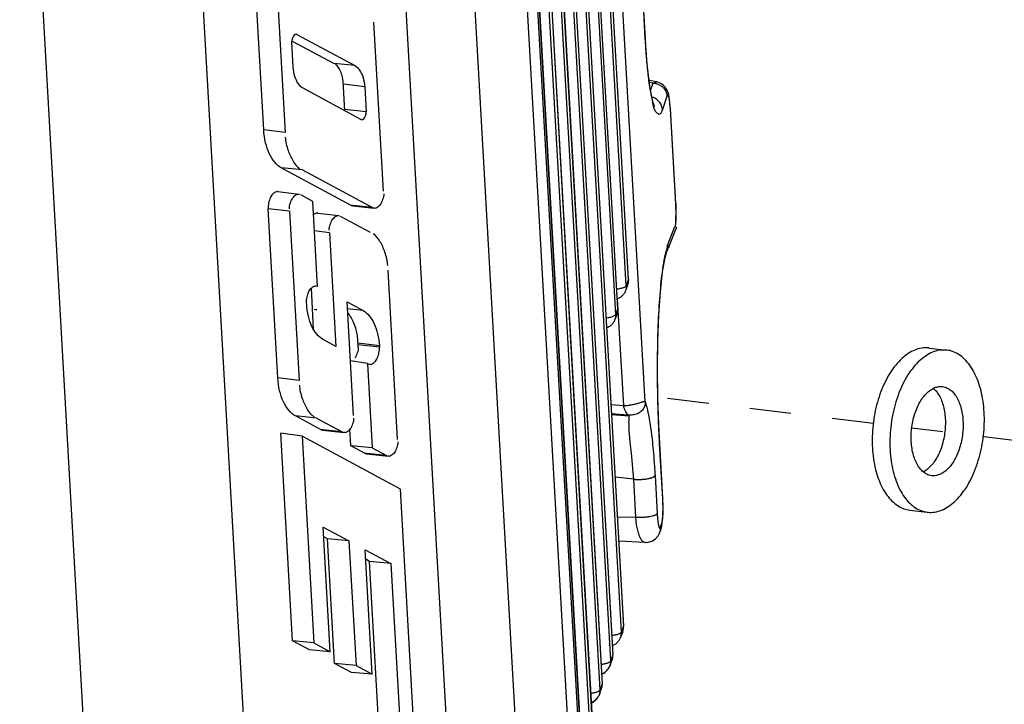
# Model space of a CAD drawing. Header units: inches. Extents: x -4 to 262, y 56 to 231.
# Tile 118 of 162: x 129.3 to 132.15, y 158.17 to 160.15. Entities that reach past the tile are written whole.
import ezdxf

# ---------------------------------------------------------------- set-up
doc = ezdxf.new("R2010")
doc.units = ezdxf.units.IN
doc.header["$LTSCALE"] = 1.2
doc.header["$MEASUREMENT"] = 0
doc.linetypes.add('DASHED', pattern=[0.2, 0.1, -0.1])
doc.layers.get('0').update_dxf_attribs({"linetype": 'CONTINUOUS'})
for name, color, linetype in [('02___PRT_ALL_AXES', 7, 'CONTINUOUS'), ('6_ALL_SURFS', 7, 'CONTINUOUS'), ('7_ALL_FEATURES', 7, 'CONTINUOUS')]:
    doc.layers.add(name, color=color, linetype=linetype)

msp = doc.modelspace()

# ---------------------------------------------------------------- linework, layer by layer
at = {"color": 7, "linetype": 'Continuous'}
for p, q in [((130.2988, 162.2099), (130.568, 157.4651)), ((129.9952, 157.2349), (129.726, 161.9797)), ((130.5178, 161.875), (130.7323, 158.0933)), ((129.51, 157.6021), (129.2954, 161.3837)), ((131.1959, 159.617), (131.1964, 159.6061)), ((131.1964, 159.6061), (131.1966, 159.594)), ((131.1718, 159.4959), (131.1937, 159.5508)), ((131.1684, 159.4797), (131.1687, 159.4804)), ((131.1687, 159.4804), (131.1712, 159.4885)), ((131.1712, 159.4885), (131.1721, 159.4911)), ((131.172, 159.4918), (131.1718, 159.4959)), ((131.1721, 159.4901), (131.172, 159.4918)), ((131.1721, 159.4882), (131.1721, 159.4901)), ((131.1757, 159.4907), (131.1747, 159.4893)), ((131.144, 159.2149), (131.1443, 159.2301)), ((131.1432, 159.1283), (131.1432, 159.1497)), ((131.1442, 159.0481), (131.144, 159.0612))]:
    msp.add_line(p, q, dxfattribs=at)
at = {"color": 4, "linetype": 'DASHED'}
for p, q in [((131.7681, 158.981), (131.1443, 159.0567)), ((132.2075, 158.9278), (131.8797, 158.9675))]:
    msp.add_line(p, q, dxfattribs=at)
at = {"color": 7, "linetype": 'Continuous'}
for points, start_tangent, end_tangent in [([(131.1966, 159.594), (131.1966, 159.5814), (131.1961, 159.569), (131.1951, 159.5579), (131.1941, 159.5508)], (0.008155, -0.999967), (-0.173568, -0.984822)), ([(131.1937, 159.5508), (131.1962, 159.5501), (131.1976, 159.5482), (131.1977, 159.5459), (131.1976, 159.5456)], (0.999536, 0.030473), (-0.370659, -0.928769)), ([(131.1443, 159.2301), (131.1464, 159.2875), (131.1523, 159.374), (131.161, 159.4447), (131.1684, 159.4797)], (0.026329, 0.999653), (0.273092, 0.961988)), ([(131.1709, 159.4799), (131.1715, 159.4815), (131.1731, 159.488)], (0.368606, 0.929586), (0.156688, 0.987648)), ([(131.1718, 159.4959), (131.1743, 159.4952), (131.1757, 159.4933), (131.1758, 159.491), (131.1757, 159.4907)], (0.999536, 0.030473), (-0.368823, -0.929499)), ([(131.1747, 159.4893), (131.1745, 159.4891), (131.1721, 159.4882)], (-0.741533, -0.670917), (-0.999898, 0.014259)), ([(131.1432, 159.1497), (131.1436, 159.1925), (131.144, 159.2149)], (0.002956, 0.999996), (0.021489, 0.999769)), ([(131.144, 159.0612), (131.1434, 159.0943), (131.1432, 159.1283)], (-0.019834, 0.999803), (-0.002747, 0.999996)), ([(131.1493, 158.9222), (131.1456, 159.0022), (131.1442, 159.0481)], (-0.060616, 0.998161), (-0.02307, 0.999734))]:
    msp.add_spline(points, degree=3, dxfattribs=dict(at, start_tangent=start_tangent, end_tangent=end_tangent))
at = {"layer": '02___PRT_ALL_AXES', "color": 7, "linetype": 'Continuous'}
for p, q in [((131.9303, 159.1993), (131.9816, 159.1931)), ((131.8734, 158.7303), (131.9248, 158.7241))]:
    msp.add_line(p, q, dxfattribs=at)
for points, start_tangent, end_tangent in [([(131.9303, 159.1993), (131.9278, 159.1996), (131.9084, 159.1989), (131.8889, 159.1934), (131.8696, 159.1833), (131.851, 159.1687), (131.8335, 159.15), (131.8173, 159.1275), (131.8028, 159.1017), (131.7904, 159.0731), (131.7802, 159.0423), (131.7725, 159.01), (131.7675, 158.9767), (131.7652, 158.9431), (131.7656, 158.9101)], (-0.992693, 0.120666), (0.056642, -0.998395)), ([(131.9816, 159.1931), (131.9791, 159.1933), (131.9597, 159.1926), (131.9402, 159.1872), (131.921, 159.1771), (131.9024, 159.1625), (131.8848, 159.1438), (131.8686, 159.1213), (131.8542, 159.0955), (131.8417, 159.0669), (131.8316, 159.0361), (131.8239, 159.0037), (131.8188, 158.9705), (131.8165, 158.9369), (131.817, 158.9038)], (-0.992693, 0.120666), (0.056642, -0.998395)), ([(132.0894, 159.0133), (132.0862, 159.0453), (132.0803, 159.0755), (132.0717, 159.1033), (132.0608, 159.1282), (132.0477, 159.1497), (132.0326, 159.1672), (132.0159, 159.1805), (131.998, 159.1893), (131.9816, 159.1931)], (-0.056642, 0.998395), (-0.992693, 0.120666)), ([(131.8783, 158.9285), (131.8781, 158.9496), (131.88, 158.9709), (131.8839, 158.9919), (131.8897, 159.012), (131.8972, 159.0307), (131.9062, 159.0474), (131.9166, 159.0616), (131.9279, 159.0731), (131.9399, 159.0814), (131.9419, 159.0824)], (-0.056642, 0.998395), (0.894944, 0.446178)), ([(131.9419, 159.0824), (131.9523, 159.0864), (131.9647, 159.0879), (131.9688, 159.0876)], (0.894944, 0.446178), (0.992674, -0.120826)), ([(131.9422, 159.0825), (131.9474, 159.0777), (131.9566, 159.0658), (131.9644, 159.0511), (131.9704, 159.0341), (131.9746, 159.0152), (131.9768, 158.9949)], (0.765181, -0.643815), (0.056642, -0.998395)), ([(131.9688, 159.0876), (131.9768, 159.0858), (131.9882, 159.0803), (131.9987, 159.0715), (132.0079, 159.0596), (132.0157, 159.0449), (132.0217, 159.0279), (132.0259, 159.009), (132.0281, 158.9887)], (0.992674, -0.120826), (0.056642, -0.998395)), ([(131.9768, 158.9949), (131.9769, 158.9738), (131.975, 158.9525), (131.9711, 158.9314), (131.9654, 158.9113), (131.9578, 158.8927), (131.9488, 158.876), (131.9385, 158.8618), (131.9272, 158.8503), (131.9151, 158.842), (131.9132, 158.841)], (0.056642, -0.998395), (-0.894944, -0.446178)), ([(131.9248, 158.7241), (131.9273, 158.7238), (131.9466, 158.7245), (131.9662, 158.73), (131.9854, 158.7401), (132.004, 158.7547), (132.0216, 158.7734), (132.0378, 158.7959), (132.0522, 158.8217), (132.0646, 158.8503), (132.0748, 158.881), (132.0825, 158.9134), (132.0876, 158.9467), (132.0899, 158.9802), (132.0894, 159.0133)], (0.992693, -0.120666), (-0.056642, 0.998395)), ([(132.0281, 158.9887), (132.0283, 158.9676), (132.0264, 158.9462), (132.0225, 158.9252), (132.0167, 158.9051), (132.0092, 158.8865), (132.0002, 158.8698), (131.9898, 158.8555), (131.9785, 158.8441), (131.9665, 158.8358), (131.9541, 158.8308), (131.9417, 158.8293), (131.9376, 158.8296)], (0.056642, -0.998395), (-0.992674, 0.120826)), ([(131.7656, 158.9101), (131.7688, 158.8781), (131.7748, 158.8479), (131.7833, 158.82), (131.7943, 158.7952), (131.8074, 158.7737), (131.8224, 158.7562), (131.8391, 158.7429), (131.8571, 158.7341), (131.8734, 158.7303)], (0.056642, -0.998395), (0.992693, -0.120666)), ([(131.9128, 158.8409), (131.9077, 158.8457), (131.8984, 158.8576), (131.8907, 158.8723), (131.8846, 158.8893), (131.8805, 158.9082), (131.8783, 158.9285)], (-0.765181, 0.643815), (-0.056642, 0.998395)), ([(131.817, 158.9038), (131.8202, 158.8719), (131.8261, 158.8416), (131.8347, 158.8138), (131.8456, 158.7889), (131.8587, 158.7675), (131.8738, 158.75), (131.8905, 158.7367), (131.9084, 158.7279), (131.9248, 158.7241)], (0.056642, -0.998395), (0.992693, -0.120666)), ([(131.9376, 158.8296), (131.9296, 158.8313), (131.9182, 158.8369), (131.9128, 158.8409)], (-0.992674, 0.120826), (-0.765181, 0.643815))]:
    msp.add_spline(points, degree=3, dxfattribs=dict(at, start_tangent=start_tangent, end_tangent=end_tangent))
at = {"layer": '6_ALL_SURFS', "color": 7, "linetype": 'Continuous'}
for p, q in [((131.059, 159.3976), (130.8852, 162.4605)), ((131.0282, 159.3138), (130.8544, 162.3767))]:
    msp.add_line(p, q, dxfattribs=at)
at = {"layer": '7_ALL_FEATURES', "color": 7, "linetype": 'Continuous'}
for p, q in [((130.7762, 163.1286), (131.0448, 158.3944)), ((131.0386, 158.3771), (130.77, 163.1112)), ((130.776, 163.1276), (131.0446, 158.3934)), ((130.7453, 163.0438), (131.0138, 158.3096)), ((130.7454, 163.0448), (131.014, 158.3107)), ((131.0078, 158.2933), (130.7393, 163.0275)), ((130.7145, 162.96), (130.9831, 158.2259)), ((130.7146, 162.9611), (130.9832, 158.2269)), ((130.9771, 158.2095), (130.7085, 162.9437)), ((131.1074, 159.0433), (130.8859, 162.9476)), ((130.6837, 162.8763), (130.9523, 158.1421)), ((130.6839, 162.8773), (130.9524, 158.1432)), ((130.6435, 162.8514), (130.9195, 157.9868)), ((130.6486, 162.8687), (130.9246, 158.004)), ((130.9247, 158.0051), (130.6488, 162.8698)), ((130.9463, 158.1258), (130.6777, 162.8599)), ((130.6224, 162.7094), (130.891, 157.9752)), ((130.8911, 157.9763), (130.6225, 162.7104)), ((131.0588, 159.3965), (130.885, 162.4594)), ((131.0528, 159.3802), (130.879, 162.4431)), ((131.022, 159.2965), (130.8482, 162.3593)), ((131.028, 159.3128), (130.8542, 162.3757)), ((130.0022, 159.8306), (129.9744, 160.3205)), ((130.0363, 160.3134), (130.0641, 159.8235)), ((131.1078, 160.094), (131.1023, 160.1908)), ((131.108, 160.0951), (131.1025, 160.1918)), ((130.3495, 159.653), (130.3217, 160.1429)), ((130.0987, 160.1069), (130.0964, 160.1073)), ((130.0987, 160.1069), (130.0964, 160.1072)), ((130.0987, 160.1069), (130.2666, 160.0167)), ((130.0879, 160.012), (130.0837, 160.0852)), ((130.2052, 160.0229), (130.0856, 160.0871)), ((131.108, 160.095), (131.1078, 160.094)), ((131.1093, 160.0719), (131.1079, 160.095)), ((131.108, 160.0951), (131.108, 160.095)), ((130.2666, 160.0167), (130.2052, 160.0229)), ((130.2374, 159.8851), (130.2325, 159.973)), ((130.2949, 159.9558), (130.233, 159.9629)), ((131.1411, 159.9697), (131.1187, 159.974)), ((131.1297, 159.966), (131.1195, 159.968)), ((131.1297, 159.966), (131.1229, 159.946)), ((131.1297, 159.966), (131.1409, 159.9697)), ((131.1409, 159.9697), (131.1411, 159.9697)), ((130.2841, 159.8609), (130.1162, 159.9511)), ((130.2949, 159.9558), (130.2991, 159.8826)), ((131.1303, 159.9246), (131.1269, 159.9257)), ((131.1296, 159.9097), (131.1283, 159.9165)), ((131.1705, 159.9286), (131.1573, 159.8898)), ((130.2991, 159.8826), (130.2372, 159.8897)), ((131.1805, 159.8918), (131.1801, 159.8974)), ((131.1805, 159.8918), (131.1803, 159.8909)), ((131.1959, 159.617), (131.1803, 159.8909)), ((131.1805, 159.8919), (131.1805, 159.8918)), ((131.196, 159.618), (131.1805, 159.8919)), ((130.2841, 159.8609), (130.2864, 159.8606)), ((130.0641, 159.8235), (130.0022, 159.8306)), ((130.2556, 159.6121), (130.0533, 159.7208)), ((130.1147, 159.7147), (130.0533, 159.7208)), ((130.1147, 159.7147), (130.317, 159.6059)), ((130.0437, 159.652), (130.1048, 159.6446)), ((130.102, 159.6446), (130.1057, 159.6444)), ((130.1447, 159.6235), (130.1095, 159.6424)), ((130.1586, 159.3778), (130.1447, 159.6235)), ((130.043, 159.1125), (130.0152, 159.6024)), ((130.0771, 159.5953), (130.0152, 159.6024)), ((130.0771, 159.5953), (130.1049, 159.1054)), ((130.2607, 159.6116), (130.2556, 159.6121)), ((130.2556, 159.6121), (130.2607, 159.611)), ((130.2606, 159.6112), (130.3217, 159.6038)), ((130.317, 159.6059), (130.2607, 159.6116)), ((130.3245, 159.6038), (130.3208, 159.6039)), ((131.196, 159.6178), (131.1959, 159.617)), ((131.196, 159.618), (131.196, 159.6178)), ((130.1593, 159.5899), (130.2204, 159.5825)), ((130.2176, 159.5825), (130.2213, 159.5823)), ((130.3118, 159.5337), (130.2251, 159.5803)), ((131.1959, 159.562), (131.1966, 159.5751)), ((131.1966, 159.5751), (131.1968, 159.5908)), ((130.1927, 159.5332), (130.1495, 159.5382)), ((131.177, 159.4939), (131.1976, 159.5456)), ((130.1927, 159.5332), (130.2113, 159.2038)), ((131.1653, 159.4609), (131.1706, 159.4791)), ((131.1709, 159.4799), (131.174, 159.4875)), ((131.1757, 159.4906), (131.1759, 159.4911)), ((130.3902, 158.9349), (130.3624, 159.4249)), ((131.0528, 159.3802), (131.0588, 159.3965)), ((131.059, 159.3976), (131.0571, 159.3831)), ((131.0588, 159.3965), (131.059, 159.3976)), ((131.059, 159.3976), (131.059, 159.3976)), ((130.147, 159.2541), (130.1403, 159.3729)), ((130.1545, 159.3793), (130.1586, 159.3785)), ((131.025, 159.3702), (131.03, 159.371)), ((131.0566, 159.3816), (131.0506, 159.3652)), ((131.0515, 159.3682), (131.0506, 159.3652)), ((131.0566, 159.3816), (131.0571, 159.383)), ((131.0571, 159.383), (131.0575, 159.3846)), ((131.0452, 159.0327), (131.0277, 159.3404)), ((130.1268, 159.3258), (130.1265, 159.3303)), ((130.2624, 159.0036), (130.2438, 159.3328)), ((130.2438, 159.3328), (130.29, 159.308)), ((130.29, 159.308), (130.2449, 159.3125)), ((131.022, 159.2965), (131.028, 159.3128)), ((131.0282, 159.3138), (131.0263, 159.2993)), ((131.028, 159.3128), (131.0282, 159.3138)), ((131.0282, 159.3138), (131.0282, 159.3138)), ((130.9942, 159.2865), (130.9992, 159.2872)), ((131.0258, 159.2978), (131.0198, 159.2814)), ((131.0207, 159.2844), (131.0198, 159.2814)), ((131.0258, 159.2979), (131.0263, 159.2993)), ((131.0263, 159.2993), (131.0268, 159.3008)), ((130.2113, 159.2038), (130.1743, 159.2238)), ((130.2762, 159.2016), (130.2748, 159.2261)), ((130.3375, 159.2059), (130.2756, 159.213)), ((130.3377, 159.2014), (130.2758, 159.2085)), ((130.3375, 159.2059), (130.3377, 159.2014)), ((130.3026, 159.1548), (130.2535, 159.1622)), ((130.3026, 159.1548), (130.3165, 158.9101)), ((130.3048, 159.1536), (130.3026, 159.1548)), ((130.3048, 159.1536), (130.3097, 159.1525)), ((130.1049, 159.1054), (130.043, 159.1125)), ((131.0084, 159.0357), (131.0452, 159.0327)), ((130.1686, 158.9627), (130.094, 159.0028)), ((130.1555, 158.9966), (130.094, 159.0028)), ((130.1555, 158.9966), (130.23, 158.9566)), ((131.0575, 159.0049), (131.0099, 159.0088)), ((131.061, 159.0022), (131.0101, 159.0063)), ((130.2546, 158.9164), (130.2519, 158.9642)), ((130.0861, 158.3518), (130.052, 158.9531)), ((130.114, 158.9438), (130.052, 158.9531)), ((130.114, 158.9438), (130.148, 158.3454)), ((130.3984, 158.791), (130.114, 158.9438)), ((130.1736, 158.9622), (130.1686, 158.9627)), ((130.1686, 158.9627), (130.1736, 158.9616)), ((130.23, 158.9566), (130.1736, 158.9622)), ((130.1736, 158.9618), (130.2347, 158.9544)), ((130.2375, 158.9544), (130.2338, 158.9545)), ((130.2963, 158.894), (130.2546, 158.9164)), ((130.3165, 158.9101), (130.2546, 158.9164)), ((130.3165, 158.9101), (130.3578, 158.8879)), ((131.1493, 158.9222), (131.1494, 158.9231)), ((131.1583, 158.7626), (131.1493, 158.9222)), ((131.1494, 158.9231), (131.1494, 158.9232)), ((131.1585, 158.7636), (131.1494, 158.9232)), ((130.3014, 158.8935), (130.2963, 158.894)), ((130.2963, 158.894), (130.3014, 158.8929)), ((130.3013, 158.8931), (130.3625, 158.8857)), ((130.3578, 158.8879), (130.3014, 158.8935)), ((130.3653, 158.8857), (130.3616, 158.8858)), ((131.0742, 158.8194), (131.0204, 158.8252)), ((131.1359, 158.83), (131.1422, 158.7199)), ((131.0805, 158.7093), (131.0742, 158.8194)), ((130.451, 157.864), (130.3984, 158.791)), ((131.1585, 158.7636), (131.1583, 158.7626)), ((131.159, 158.7465), (131.1583, 158.7626)), ((131.1593, 158.7409), (131.1585, 158.7636)), ((131.1585, 158.7636), (131.1585, 158.7636)), ((131.0269, 158.7102), (131.0805, 158.7092)), ((130.195, 158.3201), (130.1746, 158.6806)), ((130.1746, 158.6806), (130.2492, 158.6406)), ((131.1511, 158.679), (131.1513, 158.6793)), ((131.1512, 158.6791), (131.1511, 158.6739)), ((131.1513, 158.6793), (131.155, 158.6893)), ((131.1549, 158.6889), (131.1525, 158.6737)), ((131.1525, 158.6737), (131.1553, 158.6834)), ((131.1553, 158.6834), (131.1571, 158.6939)), ((131.1571, 158.6939), (131.1584, 158.7066)), ((130.1874, 158.6469), (130.1762, 158.6529)), ((131.1486, 158.663), (131.1486, 158.663)), ((131.1525, 158.6737), (131.1525, 158.6736)), ((130.2078, 158.2864), (130.1874, 158.6469)), ((130.2492, 158.6406), (130.1874, 158.6469)), ((130.2492, 158.6406), (130.2697, 158.28)), ((131.1071, 158.6363), (131.0308, 158.6404)), ((130.3167, 158.2547), (130.2963, 158.6152)), ((130.2963, 158.6152), (130.3709, 158.5752)), ((130.309, 158.5815), (130.2979, 158.5876)), ((130.3503, 157.8542), (130.309, 158.5815)), ((130.3709, 158.5752), (130.309, 158.5815)), ((130.3709, 158.5752), (130.4121, 157.8483)), ((131.0445, 158.3883), (131.0447, 158.3936)), ((131.0446, 158.3934), (131.0448, 158.3938)), ((131.0448, 158.3938), (131.0448, 158.3945)), ((131.0423, 158.3781), (131.0363, 158.3617)), ((131.0386, 158.3771), (131.0363, 158.3617)), ((131.0386, 158.3771), (131.0446, 158.3934)), ((131.0412, 158.3757), (131.0422, 158.3782)), ((130.1348, 158.3256), (130.0861, 158.3518)), ((130.148, 158.3454), (130.0861, 158.3518)), ((130.148, 158.3454), (130.195, 158.3201)), ((130.195, 158.3201), (130.1348, 158.3256)), ((131.0078, 158.2933), (131.0138, 158.3096)), ((131.0138, 158.3096), (131.014, 158.3101)), ((131.014, 158.3099), (131.0139, 158.3102)), ((131.014, 158.3101), (131.014, 158.3107)), ((130.2565, 158.2602), (130.2078, 158.2864)), ((130.2697, 158.28), (130.2078, 158.2864)), ((130.2697, 158.28), (130.3167, 158.2547)), ((131.0058, 158.2812), (131.0035, 158.2761)), ((131.0058, 158.2812), (131.0118, 158.2974)), ((131.0127, 158.2997), (131.0137, 158.3046)), ((131.0137, 158.3045), (131.0139, 158.3057)), ((131.0137, 158.3046), (131.0137, 158.3045)), ((130.3167, 158.2547), (130.2565, 158.2602)), ((130.9817, 158.2548), (130.9837, 158.2557)), ((130.9771, 158.2095), (130.9831, 158.2259)), ((130.983, 158.2214), (130.9831, 158.2256)), ((130.9831, 158.2259), (130.9832, 158.2263)), ((130.9831, 158.2256), (130.9831, 158.2261)), ((130.9832, 158.2263), (130.9832, 158.227)), ((130.975, 158.1974), (130.9727, 158.1923)), ((130.975, 158.1974), (130.9762, 158.2006)), ((130.9762, 158.2006), (130.9811, 158.2137)), ((130.9766, 158.2049), (130.9788, 158.2086)), ((130.9771, 158.2095), (130.9769, 158.205)), ((130.9788, 158.2086), (130.9811, 158.2137)), ((130.9509, 158.171), (130.9529, 158.172))]:
    msp.add_line(p, q, dxfattribs=at)
for points in [[(131.1345, 159.8989), (131.1345, 159.8989), (131.1341, 159.8996), (131.1333, 159.9016), (131.1322, 159.9047), (131.1309, 159.9089), (131.1295, 159.914), (131.128, 159.9202), (131.1264, 159.9274), (131.1247, 159.9357), (131.123, 159.9452), (131.1213, 159.956), (131.1195, 159.9681), (131.1177, 159.9817), (131.1159, 159.9967), (131.1142, 160.0131), (131.1125, 160.0312), (131.1109, 160.0508), (131.1093, 160.0719)], [(131.1782, 159.9173), (131.177, 159.9251), (131.1756, 159.9319), (131.1739, 159.9381), (131.1717, 159.9441), (131.1686, 159.95), (131.1648, 159.9555), (131.16, 159.9603), (131.1545, 159.9643), (131.1489, 159.9672), (131.144, 159.9689), (131.1409, 159.9697)], [(131.1801, 159.8974), (131.1792, 159.9082), (131.1782, 159.9173)], [(131.1968, 159.5908), (131.1964, 159.6088), (131.196, 159.6185)], [(131.1948, 159.5505), (131.1949, 159.5512), (131.1959, 159.562)], [(131.1494, 158.9231), (131.1468, 158.9765), (131.1443, 159.0558), (131.1434, 159.138), (131.1443, 159.2188), (131.1471, 159.2947), (131.1517, 159.3629), (131.1579, 159.4196), (131.1653, 159.4609)], [(131.1584, 158.7066), (131.1591, 158.7221), (131.1593, 158.7409)], [(131.1071, 158.6363), (131.1162, 158.6368), (131.127, 158.6401), (131.1369, 158.6464), (131.1447, 158.6555), (131.1486, 158.663)], [(131.1486, 158.663), (131.1499, 158.6664), (131.1524, 158.6732), (131.1525, 158.6736)], [(131.0448, 158.393), (131.0447, 158.394), (131.0447, 158.3939)], [(131.0446, 158.3895), (131.0448, 158.3909), (131.0448, 158.3919), (131.0448, 158.3928), (131.0448, 158.393)], [(131.0125, 158.3381), (131.0132, 158.3383), (131.015, 158.339), (131.0168, 158.3398), (131.0186, 158.3408), (131.0203, 158.3418), (131.0221, 158.343), (131.0239, 158.3443), (131.0256, 158.3458), (131.0273, 158.3474), (131.0289, 158.3492), (131.0303, 158.3509), (131.0315, 158.3526), (131.0328, 158.3546), (131.034, 158.3567), (131.0351, 158.3589), (131.036, 158.3612)], [(131.0139, 158.3057), (131.0141, 158.3076), (131.0141, 158.3088), (131.014, 158.3099)], [(131.0111, 158.2955), (131.0116, 158.2967), (131.0127, 158.2997)], [(130.9837, 158.2557), (130.9859, 158.257), (130.9881, 158.2584), (130.9902, 158.26), (130.9924, 158.2619), (130.9945, 158.2639), (130.9966, 158.2661), (130.9987, 158.2686), (131.0007, 158.2715), (131.0023, 158.2739), (131.0035, 158.2761)], [(130.9832, 158.2257), (130.9831, 158.2265), (130.9831, 158.2264)], [(130.9831, 158.2228), (130.9832, 158.2242), (130.9833, 158.2253), (130.9832, 158.2257)], [(130.9529, 158.172), (130.9551, 158.1732), (130.9573, 158.1746), (130.9595, 158.1763), (130.9616, 158.1781), (130.9637, 158.1801), (130.9658, 158.1824), (130.9679, 158.1848), (130.97, 158.1877), (130.9715, 158.1902), (130.9727, 158.1923)]]:
    msp.add_lwpolyline(points, dxfattribs=at)
msp.add_ellipse((131.0219, 159.2339), major_axis=(-1.8288, 0.2337), ratio=0.020848, start_param=1.075343, end_param=1.080416, dxfattribs=at)
for points, start_tangent, end_tangent in [([(130.0964, 160.1074), (130.0933, 160.1066), (130.0883, 160.1022), (130.085, 160.0945)], (-0.998479, -0.055136), (-0.270444, -0.962736)), ([(130.085, 160.0945), (130.0837, 160.0852)], (-0.270444, -0.962736), (0.056642, -0.998395)), ([(131.1283, 159.9165), (131.1219, 159.9494), (131.1157, 159.9962), (131.111, 160.0454), (131.1078, 160.094)], (-0.186959, 0.982368), (-0.052877, 0.998601)), ([(130.2325, 159.973), (130.228, 159.9925), (130.2206, 160.0085), (130.2107, 160.0199)], (-0.056642, 0.998395), (-0.880845, 0.473404)), ([(130.1162, 159.9511), (130.1028, 159.9642), (130.0927, 159.9856), (130.0879, 160.012)], (-0.881009, 0.4731), (-0.056643, 0.998395)), ([(130.2666, 160.0167), (130.28, 160.0036), (130.29, 159.9823), (130.2949, 159.9558)], (0.880845, -0.473404), (0.056642, -0.998395)), ([(131.1297, 159.966), (131.1315, 159.9659), (131.1333, 159.9658), (131.137, 159.9653), (131.1407, 159.9644), (131.1444, 159.9632), (131.1514, 159.9598), (131.1577, 159.9551), (131.1629, 159.9493), (131.1668, 159.9427), (131.1694, 159.9357), (131.1702, 159.9321), (131.1705, 159.9286)], (0.999999, 0.001149), (0.057193, -0.998363)), ([(131.1573, 159.8898), (131.1484, 159.8756), (131.1387, 159.883), (131.1296, 159.9097)], (-0.32297, -0.946409), (-0.169915, 0.985459)), ([(131.1573, 159.8898), (131.1561, 159.8971), (131.1535, 159.9041), (131.1443, 159.9161), (131.1314, 159.9243), (131.1303, 159.9246)], (-0.058556, 0.998284), (-0.939109, 0.34362)), ([(131.1776, 159.9189), (131.1754, 159.9279), (131.173, 159.9315), (131.1705, 159.9286)], (-0.149301, 0.988792), (-0.388855, -0.921299)), ([(131.1803, 159.8909), (131.1792, 159.9059), (131.1776, 159.9189)], (-0.050528, 0.998723), (-0.149301, 0.988792)), ([(130.2864, 159.8605), (130.2895, 159.8613), (130.2944, 159.8656), (130.2978, 159.8734), (130.2991, 159.8826)], (0.998472, 0.055268), (-0.056642, 0.998395)), ([(130.0533, 159.7208), (130.0342, 159.7373), (130.0186, 159.762), (130.0078, 159.7937), (130.0022, 159.8306)], (-0.880861, 0.473375), (-0.056642, 0.998395)), ([(130.0649, 159.8099), (130.073, 159.7715), (130.0876, 159.7402), (130.1073, 159.7186)], (0.056642, -0.998395), (0.880861, -0.473375)), ([(130.0436, 159.6523), (130.0391, 159.6517), (130.0295, 159.6462), (130.0216, 159.6347), (130.0166, 159.6192), (130.0152, 159.6024)], (-0.999667, 0.025795), (0.056642, -0.998395)), ([(130.0767, 159.6023), (130.0796, 159.6194), (130.0864, 159.6337), (130.0956, 159.6426), (130.102, 159.6451)], (-0.056642, 0.998395), (0.993251, 0.115984)), ([(130.3499, 159.646), (130.3469, 159.629), (130.3401, 159.6147), (130.3309, 159.6058), (130.3246, 159.6033)], (0.056642, -0.998395), (-0.993252, -0.115975)), ([(130.1592, 159.5902), (130.1547, 159.5896), (130.1466, 159.5854)], (-0.999667, 0.025794), (-0.771868, -0.635782)), ([(130.1923, 159.5402), (130.1952, 159.5572), (130.202, 159.5715), (130.2112, 159.5805), (130.2175, 159.5829)], (-0.056642, 0.998395), (0.993196, 0.116458)), ([(130.3617, 159.4384), (130.3535, 159.4768), (130.339, 159.5081), (130.3192, 159.5297)], (-0.056643, 0.998395), (-0.88093, 0.473247)), ([(131.0575, 159.3846), (131.0588, 159.3965)], (0.265189, 0.964196), (-0.063624, 0.997974)), ([(130.1265, 159.3303), (130.1279, 159.3462), (130.1326, 159.3614), (130.1402, 159.3729), (130.1495, 159.3786), (130.1504, 159.3789)], (-0.056655, 0.998394), (0.968908, 0.247423)), ([(130.1504, 159.3789), (130.1545, 159.3794)], (0.968908, 0.247423), (0.999916, -0.012943)), ([(131.0506, 159.3652), (131.0458, 159.3561), (131.0399, 159.3494), (131.0332, 159.3445), (131.0266, 159.3414)], (-0.344957, -0.938618), (-0.940504, -0.339783)), ([(131.03, 159.371), (131.0413, 159.3735), (131.0492, 159.3767)], (0.985841, 0.167683), (0.870944, 0.491382)), ([(131.0492, 159.3767), (131.0528, 159.3802)], (0.870944, 0.491382), (0.344957, 0.938618)), ([(131.0528, 159.3802), (131.0515, 159.3682)], (0.056642, -0.998395), (-0.264188, -0.964471)), ([(130.1565, 159.2391), (130.142, 159.262), (130.132, 159.2915), (130.1268, 159.3258)], (-0.63846, 0.769655), (-0.056642, 0.998395)), ([(130.29, 159.308), (130.3077, 159.2926), (130.3222, 159.2697), (130.3323, 159.2402), (130.3375, 159.2059)], (0.880887, -0.473327), (0.056642, -0.998395)), ([(131.0268, 159.3008), (131.028, 159.3128)], (0.265189, 0.964196), (-0.063624, 0.997974)), ([(130.2748, 159.2261), (130.2673, 159.2615), (130.2538, 159.2903), (130.247, 159.3004)], (-0.056642, 0.998395), (-0.625374, 0.780326)), ([(131.0198, 159.2814), (131.015, 159.2723), (131.0091, 159.2656), (131.0024, 159.2607), (130.9958, 159.2576)], (-0.344957, -0.938618), (-0.940511, -0.339763)), ([(130.9992, 159.2872), (131.0105, 159.2898), (131.0184, 159.293)], (0.985841, 0.167683), (0.870944, 0.491382)), ([(131.0184, 159.293), (131.022, 159.2965)], (0.870944, 0.491382), (0.344957, 0.938618)), ([(131.022, 159.2965), (131.0207, 159.2844)], (0.056642, -0.998395), (-0.264188, -0.964471)), ([(130.1743, 159.2238), (130.1565, 159.2391)], (-0.880879, 0.473342), (-0.63846, 0.769655)), ([(130.2762, 159.2016), (130.2733, 159.1849), (130.2667, 159.1709)], (0.056642, -0.998395), (-0.563453, -0.826148)), ([(130.3142, 159.153), (130.3236, 159.1584), (130.3314, 159.1697), (130.3363, 159.1849), (130.3377, 159.2014)], (0.967746, 0.251928), (-0.056642, 0.998395)), ([(130.3097, 159.1524), (130.3142, 159.153)], (0.999706, -0.024233), (0.967746, 0.251928)), ([(130.094, 159.0028), (130.0749, 159.0192), (130.0593, 159.0439), (130.0485, 159.0756), (130.043, 159.1125)], (-0.880851, 0.473394), (-0.05665, 0.998394)), ([(130.1056, 159.0918), (130.1138, 159.0534), (130.1283, 159.0222), (130.1481, 159.0006)], (0.05665, -0.998394), (0.880851, -0.473394)), ([(131.0452, 159.0327), (131.0494, 159.0328), (131.054, 159.0331), (131.0591, 159.0336), (131.0644, 159.0344), (131.0751, 159.0365), (131.0803, 159.0377), (131.0852, 159.039), (131.0897, 159.0404), (131.0938, 159.0417), (131.0974, 159.0429), (131.1006, 159.0439), (131.1031, 159.0445), (131.1042, 159.0446), (131.1052, 159.0446), (131.106, 159.0445), (131.1066, 159.0443), (131.1069, 159.0441), (131.1071, 159.0439), (131.1073, 159.0436), (131.1074, 159.0435), (131.1074, 159.0434), (131.1074, 159.0433)], (0.999464, -0.032746), (0.357981, -0.933729)), ([(131.0575, 159.0049), (131.0555, 159.0087), (131.0516, 159.0148), (131.0475, 159.0229), (131.0452, 159.0327)], (-0.246271, 0.969201), (-0.056642, 0.998395)), ([(131.1074, 159.0433), (131.1064, 159.0332), (131.1014, 159.0221), (131.0927, 159.0133), (131.0809, 159.0076), (131.0679, 159.005), (131.0575, 159.0049)], (0.056624, -0.998396), (-0.995975, 0.089626)), ([(131.1074, 159.0433), (131.1081, 159.0412), (131.1091, 159.0381), (131.1107, 159.0325), (131.1118, 159.0285), (131.1139, 159.0199), (131.116, 159.0105), (131.12, 158.9888), (131.1238, 158.9635), (131.1274, 158.935), (131.1306, 158.9031), (131.1335, 158.8681), (131.1348, 158.8494), (131.1353, 158.8398), (131.1359, 158.83)], (0.31272, -0.949845), (0.054718, -0.998502)), ([(130.2628, 158.9966), (130.2599, 158.9796), (130.2531, 158.9653), (130.2439, 158.9564), (130.2376, 158.9539)], (0.056642, -0.998395), (-0.99322, -0.116251)), ([(131.061, 159.0021), (131.0601, 159.0029), (131.059, 159.0036), (131.058, 159.0043), (131.0575, 159.0049)], (-0.634294, 0.773092), (-0.251532, 0.967849)), ([(131.0742, 158.8194), (131.072, 158.8472), (131.0698, 158.8712), (131.0678, 158.8919), (131.0659, 158.9095), (131.0643, 158.9246), (131.063, 158.9373), (131.0621, 158.9481), (131.0615, 158.9572), (131.0612, 158.965), (131.0609, 158.9716), (131.0607, 158.9773), (131.0605, 158.9822), (131.0605, 158.9864), (131.0606, 158.99), (131.0606, 158.9932), (131.0607, 158.9959), (131.0608, 158.9983), (131.0611, 159.0003), (131.061, 159.0022)], (-0.067579, 0.997714), (-0.190706, 0.981647)), ([(130.3906, 158.9279), (130.3876, 158.9109), (130.3809, 158.8966), (130.3716, 158.8877), (130.3653, 158.8852)], (0.056642, -0.998395), (-0.993253, -0.115964)), ([(131.0742, 158.8194), (131.0747, 158.8193), (131.0763, 158.8192), (131.0774, 158.8191), (131.0785, 158.819), (131.0807, 158.8189), (131.0829, 158.8188), (131.0876, 158.8187), (131.0926, 158.8188), (131.0978, 158.819), (131.1031, 158.8194), (131.1084, 158.82), (131.1135, 158.8208), (131.1182, 158.8217), (131.1225, 158.8228), (131.1263, 158.8239), (131.1295, 158.8251), (131.132, 158.8263), (131.1338, 158.8275), (131.1346, 158.8281), (131.1352, 158.8288), (131.1354, 158.8291), (131.1355, 158.8292), (131.1356, 158.8294), (131.1357, 158.8296), (131.1358, 158.8298), (131.1359, 158.8299), (131.1359, 158.83)], (0.994153, -0.107985), (0.371088, 0.928598)), ([(131.155, 158.6893), (131.157, 158.6984), (131.1584, 158.7125), (131.1591, 158.7292), (131.159, 158.7465)], (0.32224, 0.946658), (-0.022889, 0.999738)), ([(131.1422, 158.7199), (131.1413, 158.7186), (131.1399, 158.7173), (131.1378, 158.7161), (131.1351, 158.7148), (131.1319, 158.7137), (131.1282, 158.7126), (131.1197, 158.7108), (131.115, 158.71), (131.11, 158.7094), (131.0998, 158.7087), (131.0947, 158.7086), (131.0897, 158.7087), (131.0849, 158.7089), (131.0805, 158.7093)], (-0.362594, -0.931947), (-0.994168, 0.107846)), ([(131.1071, 158.6363), (131.1063, 158.6364), (131.1035, 158.6373), (131.1008, 158.639), (131.0982, 158.6416), (131.0957, 158.6452), (131.0932, 158.6496), (131.0909, 158.6549), (131.0888, 158.661), (131.0868, 158.6679), (131.085, 158.6754), (131.0821, 158.6917), (131.0811, 158.7004), (131.0808, 158.7048), (131.0805, 158.7093)], (-0.998455, 0.055558), (-0.056746, 0.998389)), ([(131.1422, 158.7199), (131.1423, 158.717), (131.1425, 158.7142), (131.1429, 158.7088), (131.1434, 158.7039), (131.1439, 158.6993), (131.1444, 158.6952), (131.145, 158.6914), (131.1456, 158.6881), (131.1462, 158.6852), (131.1468, 158.6827), (131.1474, 158.6807), (131.1481, 158.6792), (131.1484, 158.6786), (131.1487, 158.6782), (131.1491, 158.6779), (131.1494, 158.6777), (131.1497, 158.6776), (131.15, 158.6777), (131.1503, 158.6779), (131.1506, 158.6782), (131.1509, 158.6786), (131.1511, 158.679)], (0.052836, -0.998603), (0.442587, 0.896725)), ([(131.1511, 158.6739), (131.1508, 158.6714), (131.149, 158.6642), (131.1486, 158.663)], (-0.078255, -0.996933), (-0.375343, -0.926886)), ([(131.0108, 158.3674), (131.0111, 158.3674), (131.0159, 158.3681), (131.0204, 158.369), (131.0232, 158.3696)], (0.992433, 0.12279), (0.972961, 0.23097)), ([(131.0232, 158.3696), (131.0245, 158.3699), (131.0282, 158.3709), (131.0314, 158.3721), (131.034, 158.3732)], (0.972961, 0.23097), (0.896281, 0.443487)), ([(131.034, 158.3732), (131.0341, 158.3733), (131.0363, 158.3745), (131.0371, 158.3751), (131.0378, 158.3758), (131.0381, 158.3761), (131.0383, 158.3764), (131.0384, 158.3766), (131.0385, 158.3767), (131.0385, 158.3768), (131.0386, 158.3769), (131.0386, 158.3771)], (0.896281, 0.443487), (0.349526, 0.936927)), ([(131.0367, 158.3678), (131.0368, 158.368), (131.039, 158.3714), (131.0412, 158.3757)], (0.59375, 0.80465), (0.400234, 0.916413)), ([(131.0422, 158.3782), (131.0424, 158.3787), (131.0435, 158.3824), (131.0443, 158.3862), (131.0445, 158.3883)], (0.343163, 0.939276), (0.100232, 0.994964)), ([(131.0137, 158.3045), (131.0139, 158.3099)], (0.140909, 0.990023), (-0.056642, 0.998395)), ([(130.98, 158.2837), (130.9803, 158.2837), (130.9851, 158.2844), (130.9896, 158.2852), (130.9924, 158.2858)], (0.992433, 0.12279), (0.972961, 0.23097)), ([(130.9924, 158.2858), (130.9937, 158.2861), (130.9974, 158.2872), (131.0006, 158.2883), (131.0033, 158.2895)], (0.972961, 0.23097), (0.89628, 0.443489)), ([(131.0033, 158.2895), (131.0034, 158.2895), (131.0055, 158.2908), (131.0063, 158.2914), (131.007, 158.292), (131.0073, 158.2923), (131.0075, 158.2927), (131.0076, 158.2928), (131.0077, 158.293), (131.0077, 158.2931), (131.0078, 158.2931), (131.0078, 158.2933)], (0.89628, 0.443489), (0.349523, 0.936928)), ([(131.0076, 158.2879), (131.0073, 158.2861), (131.0058, 158.2812)], (-0.148004, -0.988987), (-0.347412, -0.937712)), ([(131.0078, 158.2933), (131.0079, 158.2929), (131.0079, 158.2926), (131.0079, 158.2924), (131.0079, 158.292), (131.0079, 158.2915), (131.0079, 158.2906), (131.0078, 158.2897), (131.0076, 158.2879), (131.0076, 158.2879)], (0.056642, -0.998395), (-0.148004, -0.988987)), ([(131.0118, 158.2974), (131.0133, 158.3026), (131.0137, 158.3045)], (0.347978, 0.937503), (0.140909, 0.990023)), ([(130.9996, 158.27), (130.9988, 158.2689), (130.9963, 158.2659), (130.9935, 158.2631), (130.9906, 158.2606), (130.9844, 158.2565), (130.9817, 158.2553)], (-0.596731, -0.802441), (-0.924674, -0.380761)), ([(131.0035, 158.2761), (131.0032, 158.2755), (131.0012, 158.2721), (130.9996, 158.27)], (-0.470015, -0.882658), (-0.596731, -0.802441)), ([(130.9492, 158.1999), (130.9495, 158.1999), (130.9543, 158.2006), (130.9588, 158.2014), (130.9616, 158.2021)], (0.992433, 0.12279), (0.972961, 0.23097)), ([(130.9616, 158.2021), (130.9629, 158.2024), (130.9666, 158.2034), (130.9699, 158.2046), (130.9725, 158.2057)], (0.972961, 0.23097), (0.896279, 0.44349)), ([(130.9725, 158.2057), (130.9726, 158.2058), (130.9747, 158.207), (130.9756, 158.2076), (130.9762, 158.2083), (130.9765, 158.2086), (130.9767, 158.2089), (130.9768, 158.2091), (130.9769, 158.2092), (130.977, 158.2093), (130.977, 158.2094), (130.9771, 158.2095)], (0.896279, 0.44349), (0.349521, 0.936928)), ([(130.9769, 158.205), (130.9768, 158.2042), (130.9765, 158.2024), (130.975, 158.1974)], (-0.118274, -0.992981), (-0.347563, -0.937657)), ([(130.9811, 158.2137), (130.9825, 158.2188), (130.983, 158.2214)], (0.347594, 0.937645), (0.116895, 0.993144)), ([(130.9689, 158.1862), (130.968, 158.1851), (130.9655, 158.1821), (130.9627, 158.1793), (130.9598, 158.1768), (130.9536, 158.1728), (130.9509, 158.1715)], (-0.596732, -0.802441), (-0.924674, -0.38076)), ([(130.9727, 158.1923), (130.9724, 158.1917), (130.9704, 158.1884), (130.9689, 158.1862)], (-0.470016, -0.882658), (-0.596732, -0.802441))]:
    msp.add_spline(points, degree=3, dxfattribs=dict(at, start_tangent=start_tangent, end_tangent=end_tangent))

doc.saveas('drawing.dxf')
